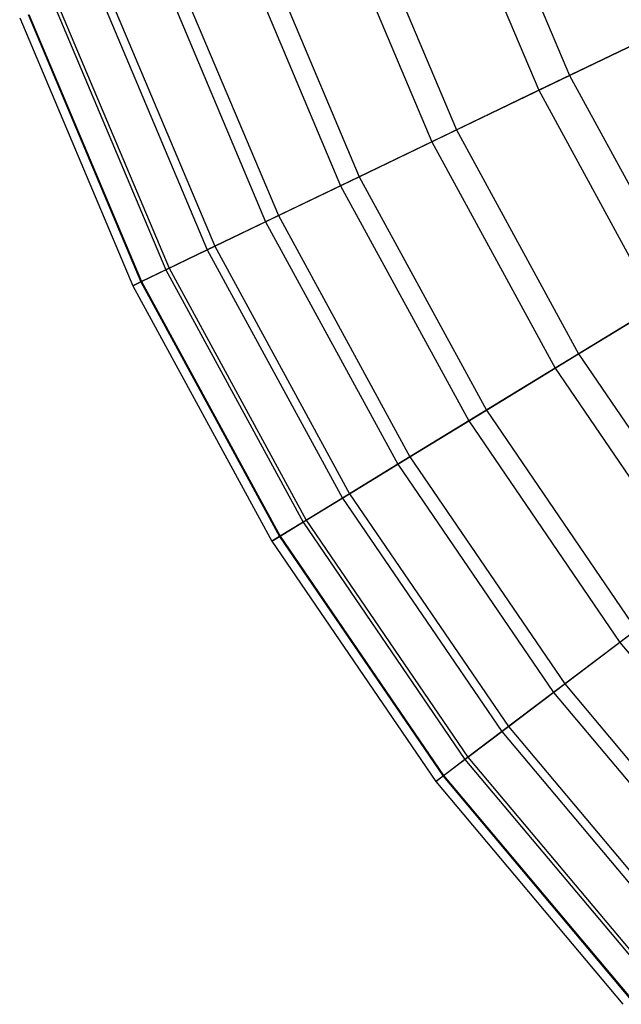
# Model space of a CAD drawing. Extents: x 0.1 to 25.1, y -5.4 to 12.3.
# Tile 2 of 107: x 7 to 8.2, y -3.5 to -1.5. Entities that reach past the tile are written whole.
import ezdxf

# ---------------------------------------------------------------- set-up
doc = ezdxf.new("R2010")
doc.units = 0
doc.header["$LTSCALE"] = 2.54
doc.layers.get('0').update_dxf_attribs({"color": 13, "linetype": 'CONTINUOUS'})

# ---------------------------------------------------------------- blocks, each defined once
blk = doc.blocks.new('GRUPUJ_1')
at = {"color": 0}
for p, q in [((7.7982, 4.2868, 16.1363), (7.992, 3.8272, 16.1363)), ((7.7982, 4.2868, 16.1363), (7.992, 3.8272, 16.1363)), ((7.7321, 4.2628, 9.6225), (7.9286, 3.7967, 9.6225)), ((7.7321, 4.2628, 9.6225), (7.9286, 3.7967, 9.6225)), ((7.5559, 4.1986, 15.709), (7.7596, 3.7153, 15.709)), ((7.5559, 4.1986, 15.709), (7.7596, 3.7153, 15.709)), ((7.5027, 4.1793, 10.0467), (7.7087, 3.6907, 10.0467)), ((7.5027, 4.1793, 10.0467), (7.7087, 3.6907, 10.0467)), ((7.3472, 4.1227, 15.2605), (7.5596, 3.619, 15.2605)), ((7.3472, 4.1227, 15.2605), (7.5596, 3.619, 15.2605)), ((7.3073, 4.1081, 10.4875), (7.5213, 3.6005, 10.4875)), ((7.3073, 4.1081, 10.4875), (7.5213, 3.6005, 10.4875)), ((7.1468, 4.0497, 10.9418), (7.3674, 3.5264, 10.9418)), ((7.1468, 4.0497, 10.9418), (7.3674, 3.5264, 10.9418)), ((7.174, 4.0596, 14.7938), (7.3935, 3.539, 14.7938)), ((7.174, 4.0596, 14.7938), (7.3935, 3.539, 14.7938)), ((7.0377, 4.01, 14.3119), (7.2628, 3.476, 14.3119)), ((7.0377, 4.01, 14.3119), (7.2628, 3.476, 14.3119)), ((7.0217, 4.0042, 11.4064), (7.2474, 3.4686, 11.4064)), ((7.0217, 4.0042, 11.4064), (7.2474, 3.4686, 11.4064)), ((6.9325, 3.9717, 11.8783), (7.1619, 3.4274, 11.8783)), ((6.9325, 3.9717, 11.8783), (7.1619, 3.4274, 11.8783)), ((6.9396, 3.9743, 13.8181), (7.1688, 3.4307, 13.8181)), ((6.9396, 3.9743, 13.8181), (7.1688, 3.4307, 13.8181)), ((6.8792, 3.9523, 12.3542), (7.1109, 3.4029, 12.3542)), ((6.8792, 3.9523, 12.3542), (7.1109, 3.4029, 12.3542)), ((6.8808, 3.9529, 13.3159), (7.1123, 3.4036, 13.3159)), ((6.8808, 3.9529, 13.3159), (7.1123, 3.4036, 13.3159)), ((7.992, 3.8272, 16.1363), (8.2547, 3.9537, 16.5396)), ((7.992, 3.8272, 16.1363), (8.2547, 3.9537, 16.5396)), ((6.8618, 3.946, 12.825), (7.0942, 3.3948, 12.825)), ((6.8618, 3.946, 12.825), (7.0942, 3.3948, 12.825)), ((8.1801, 3.9178, 9.218), (7.9286, 3.7967, 9.6225)), ((8.1801, 3.9178, 9.218), (7.9286, 3.7967, 9.6225)), ((7.7596, 3.7153, 15.709), (7.992, 3.8272, 16.1363)), ((7.7596, 3.7153, 15.709), (7.992, 3.8272, 16.1363)), ((7.992, 3.8272, 16.1363), (8.2305, 3.3891, 16.1363)), ((7.992, 3.8272, 16.1363), (8.2305, 3.3891, 16.1363)), ((7.9286, 3.7967, 9.6225), (7.7087, 3.6907, 10.0467)), ((7.9286, 3.7967, 9.6225), (7.7087, 3.6907, 10.0467)), ((7.9286, 3.7967, 9.6225), (8.1705, 3.3524, 9.6225)), ((7.9286, 3.7967, 9.6225), (8.1705, 3.3524, 9.6225)), ((7.5596, 3.619, 15.2605), (7.7596, 3.7153, 15.709)), ((7.5596, 3.619, 15.2605), (7.7596, 3.7153, 15.709)), ((7.7596, 3.7153, 15.709), (8.0105, 3.2546, 15.709)), ((7.7596, 3.7153, 15.709), (8.0105, 3.2546, 15.709)), ((7.7087, 3.6907, 10.0467), (7.5213, 3.6005, 10.4875)), ((7.7087, 3.6907, 10.0467), (7.5213, 3.6005, 10.4875)), ((7.7087, 3.6907, 10.0467), (7.9622, 3.2251, 10.0467)), ((7.7087, 3.6907, 10.0467), (7.9622, 3.2251, 10.0467)), ((7.3935, 3.539, 14.7938), (7.5596, 3.619, 15.2605)), ((7.3935, 3.539, 14.7938), (7.5596, 3.619, 15.2605)), ((7.5596, 3.619, 15.2605), (7.821, 3.1389, 15.2605)), ((7.5596, 3.619, 15.2605), (7.821, 3.1389, 15.2605)), ((7.5213, 3.6005, 10.4875), (7.3674, 3.5264, 10.9418)), ((7.5213, 3.6005, 10.4875), (7.3674, 3.5264, 10.9418)), ((7.5213, 3.6005, 10.4875), (7.7848, 3.1167, 10.4875)), ((7.5213, 3.6005, 10.4875), (7.7848, 3.1167, 10.4875)), ((7.3674, 3.5264, 10.9418), (7.2474, 3.4686, 11.4064)), ((7.3674, 3.5264, 10.9418), (7.2474, 3.4686, 11.4064)), ((7.2628, 3.476, 14.3119), (7.3935, 3.539, 14.7938)), ((7.2628, 3.476, 14.3119), (7.3935, 3.539, 14.7938)), ((7.3674, 3.5264, 10.9418), (7.639, 3.0276, 10.9418)), ((7.3674, 3.5264, 10.9418), (7.639, 3.0276, 10.9418)), ((7.3935, 3.539, 14.7938), (7.6637, 3.0428, 14.7938)), ((7.3935, 3.539, 14.7938), (7.6637, 3.0428, 14.7938)), ((7.2474, 3.4686, 11.4064), (7.1619, 3.4274, 11.8783)), ((7.2474, 3.4686, 11.4064), (7.1619, 3.4274, 11.8783)), ((7.1688, 3.4307, 13.8181), (7.2628, 3.476, 14.3119)), ((7.1688, 3.4307, 13.8181), (7.2628, 3.476, 14.3119)), ((7.2474, 3.4686, 11.4064), (7.5254, 2.9582, 11.4064)), ((7.2474, 3.4686, 11.4064), (7.5254, 2.9582, 11.4064)), ((7.2628, 3.476, 14.3119), (7.54, 2.9671, 14.3119)), ((7.2628, 3.476, 14.3119), (7.54, 2.9671, 14.3119)), ((7.1619, 3.4274, 11.8783), (7.1109, 3.4029, 12.3542)), ((7.1619, 3.4274, 11.8783), (7.1109, 3.4029, 12.3542)), ((7.1123, 3.4036, 13.3159), (7.1688, 3.4307, 13.8181)), ((7.1123, 3.4036, 13.3159), (7.1688, 3.4307, 13.8181)), ((7.1619, 3.4274, 11.8783), (7.4444, 2.9087, 11.8783)), ((7.1619, 3.4274, 11.8783), (7.4444, 2.9087, 11.8783)), ((7.1688, 3.4307, 13.8181), (7.4509, 2.9127, 13.8181)), ((7.1688, 3.4307, 13.8181), (7.4509, 2.9127, 13.8181)), ((7.0942, 3.3948, 12.825), (7.1123, 3.4036, 13.3159)), ((7.0942, 3.3948, 12.825), (7.1123, 3.4036, 13.3159)), ((7.1109, 3.4029, 12.3542), (7.0942, 3.3948, 12.825)), ((7.1109, 3.4029, 12.3542), (7.0942, 3.3948, 12.825)), ((7.1109, 3.4029, 12.3542), (7.396, 2.8792, 12.3542)), ((7.1109, 3.4029, 12.3542), (7.396, 2.8792, 12.3542)), ((7.1123, 3.4036, 13.3159), (7.3974, 2.88, 13.3159)), ((7.1123, 3.4036, 13.3159), (7.3974, 2.88, 13.3159)), ((7.0942, 3.3948, 12.825), (7.3803, 2.8695, 12.825)), ((7.0942, 3.3948, 12.825), (7.3803, 2.8695, 12.825)), ((8.0105, 3.2546, 15.709), (8.2305, 3.3891, 16.1363)), ((8.0105, 3.2546, 15.709), (8.2305, 3.3891, 16.1363)), ((8.1705, 3.3524, 9.6225), (7.9622, 3.2251, 10.0467)), ((8.1705, 3.3524, 9.6225), (7.9622, 3.2251, 10.0467)), ((7.821, 3.1389, 15.2605), (8.0105, 3.2546, 15.709)), ((7.821, 3.1389, 15.2605), (8.0105, 3.2546, 15.709)), ((8.0105, 3.2546, 15.709), (8.3059, 2.8213, 15.709)), ((8.0105, 3.2546, 15.709), (8.3059, 2.8213, 15.709)), ((7.9622, 3.2251, 10.0467), (7.7848, 3.1167, 10.4875)), ((7.9622, 3.2251, 10.0467), (7.7848, 3.1167, 10.4875)), ((7.9622, 3.2251, 10.0467), (8.2609, 2.7871, 10.0467)), ((7.9622, 3.2251, 10.0467), (8.2609, 2.7871, 10.0467)), ((7.6637, 3.0428, 14.7938), (7.821, 3.1389, 15.2605)), ((7.6637, 3.0428, 14.7938), (7.821, 3.1389, 15.2605)), ((7.821, 3.1389, 15.2605), (8.129, 2.6872, 15.2605)), ((7.821, 3.1389, 15.2605), (8.129, 2.6872, 15.2605)), ((7.7848, 3.1167, 10.4875), (7.639, 3.0276, 10.9418)), ((7.7848, 3.1167, 10.4875), (7.639, 3.0276, 10.9418)), ((7.7848, 3.1167, 10.4875), (8.0951, 2.6615, 10.4875)), ((7.7848, 3.1167, 10.4875), (8.0951, 2.6615, 10.4875)), ((7.54, 2.9671, 14.3119), (7.6637, 3.0428, 14.7938)), ((7.54, 2.9671, 14.3119), (7.6637, 3.0428, 14.7938)), ((7.6637, 3.0428, 14.7938), (7.982, 2.5759, 14.7938)), ((7.6637, 3.0428, 14.7938), (7.982, 2.5759, 14.7938)), ((7.639, 3.0276, 10.9418), (7.5254, 2.9582, 11.4064)), ((7.639, 3.0276, 10.9418), (7.5254, 2.9582, 11.4064)), ((7.639, 3.0276, 10.9418), (7.9589, 2.5584, 10.9418)), ((7.639, 3.0276, 10.9418), (7.9589, 2.5584, 10.9418)), ((7.5254, 2.9582, 11.4064), (7.4444, 2.9087, 11.8783)), ((7.5254, 2.9582, 11.4064), (7.4444, 2.9087, 11.8783)), ((7.4509, 2.9127, 13.8181), (7.54, 2.9671, 14.3119)), ((7.4509, 2.9127, 13.8181), (7.54, 2.9671, 14.3119)), ((7.5254, 2.9582, 11.4064), (7.8528, 2.478, 11.4064)), ((7.5254, 2.9582, 11.4064), (7.8528, 2.478, 11.4064)), ((7.54, 2.9671, 14.3119), (7.8664, 2.4883, 14.3119)), ((7.54, 2.9671, 14.3119), (7.8664, 2.4883, 14.3119)), ((7.4444, 2.9087, 11.8783), (7.396, 2.8792, 12.3542)), ((7.4444, 2.9087, 11.8783), (7.396, 2.8792, 12.3542)), ((7.3974, 2.88, 13.3159), (7.4509, 2.9127, 13.8181)), ((7.3974, 2.88, 13.3159), (7.4509, 2.9127, 13.8181)), ((7.4444, 2.9087, 11.8783), (7.7771, 2.4207, 11.8783)), ((7.4444, 2.9087, 11.8783), (7.7771, 2.4207, 11.8783)), ((7.4509, 2.9127, 13.8181), (7.7832, 2.4253, 13.8181)), ((7.4509, 2.9127, 13.8181), (7.7832, 2.4253, 13.8181)), ((7.3803, 2.8695, 12.825), (7.3974, 2.88, 13.3159)), ((7.3803, 2.8695, 12.825), (7.3974, 2.88, 13.3159)), ((7.396, 2.8792, 12.3542), (7.3803, 2.8695, 12.825)), ((7.396, 2.8792, 12.3542), (7.3803, 2.8695, 12.825)), ((7.396, 2.8792, 12.3542), (7.732, 2.3865, 12.3542)), ((7.396, 2.8792, 12.3542), (7.732, 2.3865, 12.3542)), ((7.3974, 2.88, 13.3159), (7.7332, 2.3875, 13.3159)), ((7.3974, 2.88, 13.3159), (7.7332, 2.3875, 13.3159)), ((7.3803, 2.8695, 12.825), (7.7172, 2.3753, 12.825)), ((7.3803, 2.8695, 12.825), (7.7172, 2.3753, 12.825)), ((8.2609, 2.7871, 10.0467), (8.0951, 2.6615, 10.4875)), ((8.2609, 2.7871, 10.0467), (8.0951, 2.6615, 10.4875)), ((7.982, 2.5759, 14.7938), (8.129, 2.6872, 15.2605)), ((7.982, 2.5759, 14.7938), (8.129, 2.6872, 15.2605)), ((8.0951, 2.6615, 10.4875), (7.9589, 2.5584, 10.9418)), ((8.0951, 2.6615, 10.4875), (7.9589, 2.5584, 10.9418)), ((8.0951, 2.6615, 10.4875), (8.4492, 2.2395, 10.4875)), ((8.0951, 2.6615, 10.4875), (8.4492, 2.2395, 10.4875)), ((7.8664, 2.4883, 14.3119), (7.982, 2.5759, 14.7938)), ((7.8664, 2.4883, 14.3119), (7.982, 2.5759, 14.7938)), ((7.982, 2.5759, 14.7938), (8.3452, 2.1431, 14.7938)), ((7.982, 2.5759, 14.7938), (8.3452, 2.1431, 14.7938)), ((7.9589, 2.5584, 10.9418), (7.8528, 2.478, 11.4064)), ((7.9589, 2.5584, 10.9418), (7.8528, 2.478, 11.4064)), ((7.9589, 2.5584, 10.9418), (8.3239, 2.1233, 10.9418)), ((7.9589, 2.5584, 10.9418), (8.3239, 2.1233, 10.9418)), ((7.8528, 2.478, 11.4064), (7.7771, 2.4207, 11.8783)), ((7.8528, 2.478, 11.4064), (7.7771, 2.4207, 11.8783)), ((7.7832, 2.4253, 13.8181), (7.8664, 2.4883, 14.3119)), ((7.7832, 2.4253, 13.8181), (7.8664, 2.4883, 14.3119)), ((7.8528, 2.478, 11.4064), (8.2264, 2.0328, 11.4064)), ((7.8528, 2.478, 11.4064), (8.2264, 2.0328, 11.4064)), ((7.8664, 2.4883, 14.3119), (8.2389, 2.0444, 14.3119)), ((7.8664, 2.4883, 14.3119), (8.2389, 2.0444, 14.3119)), ((7.7771, 2.4207, 11.8783), (7.732, 2.3865, 12.3542)), ((7.7771, 2.4207, 11.8783), (7.732, 2.3865, 12.3542)), ((7.7332, 2.3875, 13.3159), (7.7832, 2.4253, 13.8181)), ((7.7332, 2.3875, 13.3159), (7.7832, 2.4253, 13.8181)), ((7.7771, 2.4207, 11.8783), (8.1568, 1.9682, 11.8783)), ((7.7771, 2.4207, 11.8783), (8.1568, 1.9682, 11.8783)), ((7.7832, 2.4253, 13.8181), (8.1624, 1.9734, 13.8181)), ((7.7832, 2.4253, 13.8181), (8.1624, 1.9734, 13.8181)), ((7.7172, 2.3753, 12.825), (7.7332, 2.3875, 13.3159)), ((7.7172, 2.3753, 12.825), (7.7332, 2.3875, 13.3159)), ((7.732, 2.3865, 12.3542), (7.7172, 2.3753, 12.825)), ((7.732, 2.3865, 12.3542), (7.7172, 2.3753, 12.825)), ((7.7172, 2.3753, 12.825), (8.1017, 1.9171, 12.825)), ((7.7172, 2.3753, 12.825), (8.1017, 1.9171, 12.825)), ((7.732, 2.3865, 12.3542), (8.1153, 1.9297, 12.3542)), ((7.732, 2.3865, 12.3542), (8.1153, 1.9297, 12.3542)), ((7.7332, 2.3875, 13.3159), (8.1164, 1.9308, 13.3159)), ((7.7332, 2.3875, 13.3159), (8.1164, 1.9308, 13.3159))]:
    blk.add_line(p, q, dxfattribs=at)

msp = doc.modelspace()

# ---------------------------------------------------------------- block references
at = {"color": 0}
msp.add_blockref('GRUPUJ_1', (0.125, -5.4199, 0.188), dxfattribs=at)

doc.saveas('drawing.dxf')
